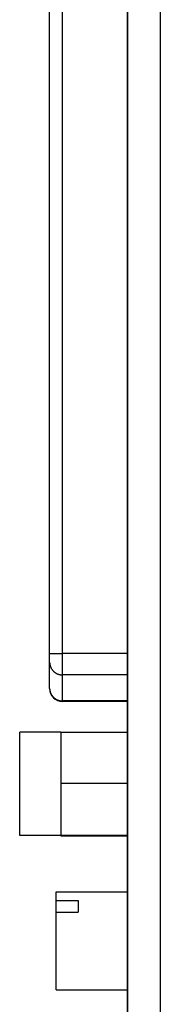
# Model space of a CAD drawing. Header units: inches. Extents: x 0 to 22, y 0 to 17.
# Tile 20 of 39: x 8.476 to 8.69, y 8.285 to 9.789. Entities that reach past the tile are written whole.
import ezdxf

# ---------------------------------------------------------------- set-up
doc = ezdxf.new("R2010")
doc.units = ezdxf.units.IN
doc.header["$LTSCALE"] = 1.21
doc.header["$MEASUREMENT"] = 0
doc.layers.get('0').update_dxf_attribs({"linetype": 'CONTINUOUS'})

msp = doc.modelspace()

# ---------------------------------------------------------------- linework, layer by layer
at = {"color": 7, "linetype": 'CONTINUOUS'}
for p, q in [((8.6403, 6.877), (8.6403, 10.5508)), ((8.6405, 10.551), (8.6405, 6.8771)), ((8.6905, 10.5514), (8.6905, 6.8776)), ((8.5412, 8.7477), (8.5412, 10.3844)), ((8.5215, 8.7674), (8.5215, 10.3647)), ((8.6403, 8.8209), (8.5412, 8.8209)), ((8.6403, 8.7883), (8.5412, 8.7883)), ((8.6403, 8.7486), (8.5412, 8.7486)), ((8.6403, 8.7477), (8.5412, 8.7477)), ((8.4758, 8.5432), (8.4758, 8.7007)), ((8.5388, 8.7007), (8.4758, 8.7007)), ((8.5388, 8.7011), (8.5388, 8.5428)), ((8.5388, 8.7011), (8.6403, 8.7011)), ((8.5388, 8.6228), (8.6403, 8.6228)), ((8.5388, 8.5432), (8.4758, 8.5432)), ((8.5388, 8.5436), (8.6403, 8.5436)), ((8.5388, 8.5428), (8.6403, 8.5428)), ((8.5317, 8.3076), (8.5317, 8.4572)), ((8.5317, 8.4572), (8.6403, 8.4572)), ((8.5317, 8.4439), (8.5651, 8.4439)), ((8.5651, 8.4439), (8.5651, 8.426)), ((8.5317, 8.426), (8.5651, 8.426)), ((8.5317, 8.3076), (8.6403, 8.3076))]:
    msp.add_line(p, q, dxfattribs=at)
msp.add_arc((8.5412, 8.7674), 0.0197, 180, 270, dxfattribs=at)
for points, knots in [([(8.5215, 8.8208), (8.5215, 8.8208), (8.5216, 8.8208), (8.5216, 8.8208), (8.5217, 8.8208), (8.5218, 8.8208), (8.522, 8.8208), (8.5222, 8.8208), (8.5224, 8.8208), (8.5227, 8.8208), (8.5229, 8.8208), (8.5233, 8.8208), (8.5236, 8.8208), (8.524, 8.8208), (8.5244, 8.8209), (8.5249, 8.8209), (8.5254, 8.8209), (8.5259, 8.8209), (8.5264, 8.8209), (8.527, 8.8209), (8.5276, 8.8209), (8.5282, 8.8209), (8.5288, 8.8209), (8.5295, 8.8209), (8.5302, 8.8209), (8.5309, 8.8209), (8.5316, 8.8209), (8.5323, 8.8209), (8.5331, 8.8209), (8.5339, 8.8209), (8.5346, 8.8209), (8.5354, 8.8209), (8.5362, 8.8209), (8.5371, 8.8209), (8.5379, 8.8209), (8.5387, 8.8209), (8.5395, 8.8209), (8.5404, 8.8209), (8.5409, 8.8209), (8.5412, 8.8209)], [0, 0, 0, 0, 0.000974, 0.0037, 0.008211, 0.014506, 0.022573, 0.0324, 0.04397, 0.057261, 0.072251, 0.088912, 0.107214, 0.127125, 0.148609, 0.171626, 0.196136, 0.222094, 0.249454, 0.278167, 0.30818, 0.339439, 0.371889, 0.405471, 0.440123, 0.475785, 0.512391, 0.549876, 0.588172, 0.62721, 0.66692, 0.70723, 0.748067, 0.789359, 0.83103, 0.873005, 0.915209, 0.957566, 1, 1, 1, 1]), ([(8.5215, 8.8075), (8.5215, 8.8072), (8.5215, 8.8067), (8.5216, 8.8059), (8.5217, 8.8051), (8.5218, 8.8043), (8.522, 8.8035), (8.5221, 8.8027), (8.5224, 8.8019), (8.5226, 8.8011), (8.5229, 8.8004), (8.5233, 8.7996), (8.5236, 8.7989), (8.524, 8.7982), (8.5244, 8.7975), (8.5249, 8.7968), (8.5254, 8.7961), (8.5259, 8.7955), (8.5264, 8.7948), (8.527, 8.7942), (8.5276, 8.7937), (8.5282, 8.7931), (8.5288, 8.7926), (8.5295, 8.7921), (8.5302, 8.7916), (8.5309, 8.7912), (8.5316, 8.7908), (8.5323, 8.7904), (8.5331, 8.79), (8.5339, 8.7897), (8.5346, 8.7894), (8.5354, 8.7892), (8.5362, 8.7889), (8.5371, 8.7887), (8.5379, 8.7886), (8.5387, 8.7885), (8.5395, 8.7884), (8.5404, 8.7883), (8.5409, 8.7883), (8.5412, 8.7883)], [0, 0, 0, 0, 0.026683, 0.053368, 0.080059, 0.106757, 0.133464, 0.160184, 0.186918, 0.213669, 0.240438, 0.267228, 0.294039, 0.320875, 0.347735, 0.374621, 0.401535, 0.428476, 0.455446, 0.482445, 0.509473, 0.536531, 0.563617, 0.590731, 0.617873, 0.645042, 0.672237, 0.699457, 0.7267, 0.753965, 0.781249, 0.808552, 0.835871, 0.863204, 0.890549, 0.917903, 0.945265, 0.972631, 1, 1, 1, 1]), ([(8.5215, 8.7674), (8.5215, 8.7672), (8.5215, 8.7668), (8.5216, 8.7661), (8.5217, 8.7653), (8.5218, 8.7645), (8.522, 8.7637), (8.5221, 8.7629), (8.5224, 8.7621), (8.5226, 8.7614), (8.5229, 8.7606), (8.5233, 8.7598), (8.5236, 8.7591), (8.524, 8.7584), (8.5244, 8.7577), (8.5249, 8.757), (8.5254, 8.7563), (8.5259, 8.7557), (8.5264, 8.7551), (8.527, 8.7545), (8.5276, 8.7539), (8.5282, 8.7533), (8.5288, 8.7528), (8.5295, 8.7523), (8.5302, 8.7518), (8.5309, 8.7514), (8.5316, 8.751), (8.5323, 8.7506), (8.5331, 8.7503), (8.5339, 8.7499), (8.5346, 8.7496), (8.5354, 8.7494), (8.5362, 8.7492), (8.5371, 8.749), (8.5379, 8.7488), (8.5387, 8.7487), (8.5395, 8.7486), (8.5404, 8.7486), (8.5409, 8.7486), (8.5412, 8.7486)], [0, 0, 0, 0, 0.015797, 0.042781, 0.06977, 0.096766, 0.123773, 0.150792, 0.177825, 0.204875, 0.231943, 0.259032, 0.286144, 0.313279, 0.34044, 0.367627, 0.394841, 0.422084, 0.449356, 0.476657, 0.503987, 0.531347, 0.558736, 0.586154, 0.6136, 0.641073, 0.668572, 0.696096, 0.723643, 0.751213, 0.778803, 0.806411, 0.834035, 0.861674, 0.889324, 0.916985, 0.944652, 0.972325, 1, 1, 1, 1])]:
    msp.add_open_spline(points, degree=3, knots=knots, dxfattribs=at)
msp.add_open_spline([(8.5215, 8.7677), (8.5215, 8.7676), (8.5215, 8.7675), (8.5215, 8.7674)], degree=3, dxfattribs=at)

doc.saveas('drawing.dxf')
